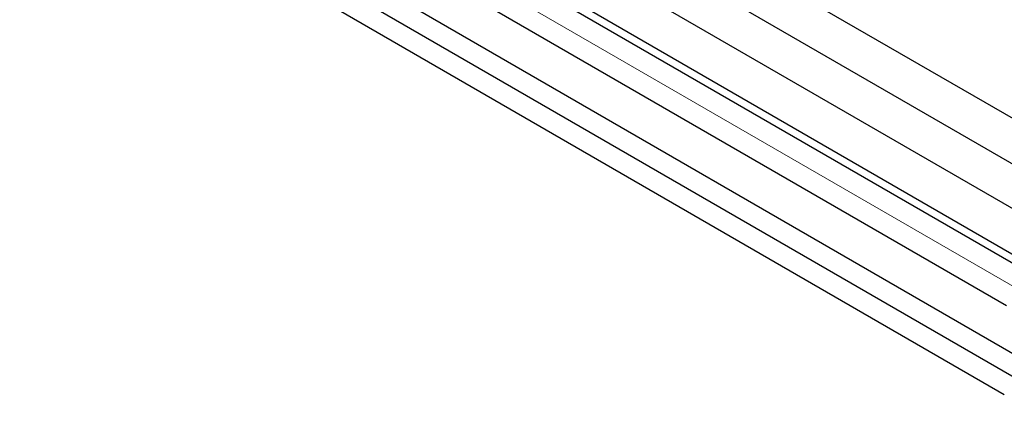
# Paper-space layout 'Sheet1' of a CAD drawing. Header units: millimetres. Extents: x -80341 to 21249, y 0 to 26255.
# Tile 72 of 154: x 12511 to 13010, y 10279 to 10483. Entities that reach past the tile are written whole.
import ezdxf

# ---------------------------------------------------------------- set-up
doc = ezdxf.new("R2010")
doc.units = ezdxf.units.MM
doc.linetypes.add('SLD-Mista-longa', pattern=[19.05, 15.24, -1.27, 1.27, -1.27])
doc.linetypes.add('SLD-Sólida', pattern=[0])
doc.layers.add('DETALHAMENTO', color=8, linetype='SLD-Sólida')

psp = doc.layouts.new('Sheet1')

# ---------------------------------------------------------------- linework, layer by layer
at = {"color": 7, "linetype": 'SLD-Sólida', "lineweight": 25, "ltscale": 25}
for p, q in [((13954.57, 9890.2), (12717.48, 10604.35)), ((12707.48, 10587.03), (13934.56, 9878.65)), ((12589.22, 10581.82), (13011.48, 10338.05)), ((13914.97, 9867.34), (12677.88, 10581.5)), ((13020.42, 10310.26), (12559.62, 10576.28)), ((12667.88, 10564.17), (13903.95, 9850.6)), ((12549.62, 10558.96), (13010.42, 10292.94)), ((13021.48, 10355.37), (12668.48, 10559.15))]:
    psp.add_line(p, q, dxfattribs=at)
at = {"layer": 'DETALHAMENTO', "ltscale": 25}
psp.add_line((12239.07, 10749.78), (16879.46, 8070.94), dxfattribs=at)
at = {"layer": 'DETALHAMENTO', "linetype": 'SLD-Mista-longa', "lineweight": 18, "ltscale": 25}
psp.add_line((13080.93, 10309.5), (12318.27, 10749.78), dxfattribs=at)

doc.saveas('drawing.dxf')
